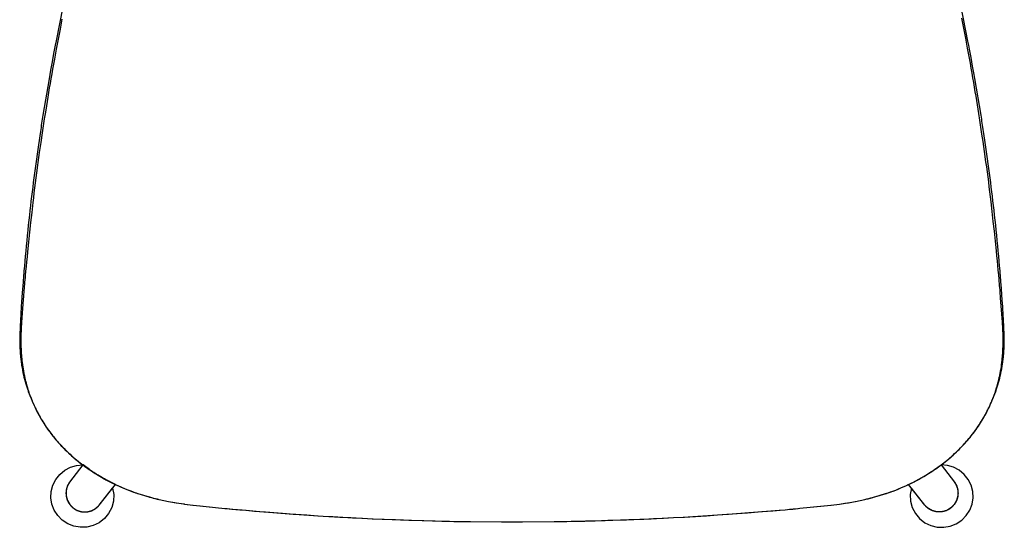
# Model space of a CAD drawing. Header units: metres. Extents: x -0.236 to 0.236, y -0.247 to 0.247.
# Tile 1 of 3: x -0.236 to 0.236, y -0.247 to -0.004. Entities that reach past the tile are written whole.
import ezdxf

# ---------------------------------------------------------------- set-up
doc = ezdxf.new("R2010")
doc.units = ezdxf.units.M
doc.header["$MEASUREMENT"] = 0
doc.layers.get('0').update_dxf_attribs({"true_color": 0x000000})

# ---------------------------------------------------------------- blocks, each defined once
blk = doc.blocks.new('73130027-b527-4be1-b67b-040a255211cd')
blk.add_line((-0.18979, -0.22615), (-0.19141, -0.22538))
for points in [[(0.00014, -0.24402, 0), (0.00505, -0.24401, 0), (0.02015, -0.24391, 0), (0.02118, -0.2439, 0), (0.02262, -0.24388, 0), (0.02414, -0.24386, 0), (0.02573, -0.24383, 0), (0.02826, -0.24378, 0), (0.03096, -0.24372, 0), (0.03481, -0.24363, 0), (0.03897, -0.24351, 0), (0.04459, -0.24334, 0), (0.05196, -0.2431, 0), (0.05589, -0.24296, 0), (0.06127, -0.24276, 0), (0.06662, -0.24253, 0), (0.07196, -0.24229, 0), (0.07728, -0.24202, 0), (0.08258, -0.24173, 0), (0.08786, -0.24143, 0), (0.09313, -0.24109, 0), (0.09837, -0.24074, 0), (0.1036, -0.24037, 0), (0.11344, -0.23962, 0), (0.11995, -0.23911, 0), (0.12482, -0.23872, 0), (0.12834, -0.23842, 0), (0.13076, -0.23821, 0), (0.133, -0.23801, 0), (0.13439, -0.23789, 0), (0.1357, -0.23776, 0), (0.13693, -0.23765, 0), (0.13776, -0.23756, 0), (0.14934, -0.23639, 0), (0.14939, -0.23639, 0), (0.15262, -0.23603, 0), (0.15273, -0.23602, 0), (0.15674, -0.23551, 0), (0.16062, -0.23493, 0), (0.16104, -0.23486, 0), (0.1643, -0.23428, 0), (0.1644, -0.23427, 0), (0.16897, -0.2333, 0), (0.16939, -0.2332, 0), (0.17049, -0.23294, 0), (0.17156, -0.23267, 0), (0.17259, -0.2324, 0), (0.17359, -0.23213, 0), (0.17371, -0.2321, 0), (0.17905, -0.23047, 0), (0.17922, -0.23041, 0), (0.17957, -0.2303, 0), (0.18096, -0.22982, 0), (0.18234, -0.22932, 0), (0.18371, -0.22879, 0), (0.18507, -0.22824, 0), (0.18642, -0.22766, 0), (0.18778, -0.22706, 0), (0.18914, -0.22645, 0), (0.1905, -0.22581, 0), (0.19187, -0.22515, 0), (0.19323, -0.22447, 0), (0.19457, -0.22376, 0), (0.19589, -0.22302, 0), (0.1972, -0.22225, 0), (0.19785, -0.22185, 0), (0.19847, -0.22147, 0), (0.19906, -0.2211, 0), (0.19963, -0.22075, 0), (0.20017, -0.2204, 0), (0.20069, -0.22007, 0), (0.20118, -0.21975, 0), (0.20165, -0.21944, 0), (0.20209, -0.21915, 0), (0.20251, -0.21886, 0), (0.20333, -0.21828, 0), (0.20415, -0.2177, 0), (0.20497, -0.2171, 0), (0.20577, -0.2165, 0), (0.20657, -0.21588, 0), (0.20736, -0.21526, 0), (0.20813, -0.21464, 0), (0.2089, -0.214, 0), (0.20966, -0.21335, 0), (0.21042, -0.2127, 0), (0.21116, -0.21204, 0), (0.21189, -0.21137, 0), (0.21261, -0.21069, 0), (0.21333, -0.21001, 0), (0.21403, -0.20932, 0), (0.21472, -0.20862, 0), (0.2154, -0.20792, 0), (0.21607, -0.20721, 0), (0.21673, -0.20649, 0), (0.21737, -0.20577, 0), (0.21801, -0.20505, 0), (0.21863, -0.20432, 0), (0.21924, -0.20358, 0), (0.21984, -0.20284, 0), (0.22043, -0.20209, 0), (0.22101, -0.20133, 0), (0.22157, -0.20057, 0), (0.22213, -0.19981, 0), (0.22267, -0.19904, 0), (0.2232, -0.19826, 0), (0.22372, -0.19748, 0), (0.22423, -0.19669, 0), (0.22473, -0.19589, 0), (0.22524, -0.19506, 0), (0.22574, -0.19421, 0), (0.22624, -0.19334, 0), (0.22648, -0.19289, 0), (0.22674, -0.19243, 0), (0.22699, -0.19196, 0), (0.22724, -0.19147, 0), (0.2275, -0.19097, 0), (0.22775, -0.19046, 0), (0.22801, -0.18994, 0), (0.22827, -0.1894, 0), (0.2284, -0.18913, 0), (0.22845, -0.18903, 0), (0.22849, -0.18895, 0), (0.22865, -0.1886, 0), (0.22896, -0.18792, 0), (0.22926, -0.18725, 0), (0.22955, -0.18658, 0), (0.22969, -0.18625, 0), (0.22976, -0.18608, 0), (0.23115, -0.18268, 0), (0.23122, -0.18248, 0), (0.23138, -0.18207, 0), (0.23153, -0.18165, 0), (0.23169, -0.18122, 0), (0.23184, -0.18077, 0), (0.23199, -0.18031, 0), (0.23215, -0.17985, 0), (0.2323, -0.17937, 0), (0.23246, -0.17887, 0), (0.23261, -0.17837, 0), (0.23291, -0.17735, 0), (0.2332, -0.17631, 0), (0.23347, -0.17526, 0), (0.23373, -0.17418, 0), (0.23398, -0.17309, 0), (0.23421, -0.17195, 0), (0.23443, -0.17078, 0), (0.23464, -0.16958, 0), (0.23484, -0.16834, 0), (0.23493, -0.16772, 0), (0.23501, -0.16712, 0), (0.23509, -0.16653, 0), (0.23516, -0.16596, 0), (0.23522, -0.1654, 0), (0.23528, -0.16486, 0), (0.23533, -0.16433, 0), (0.23537, -0.16382, 0), (0.23538, -0.16357, 0), (0.2354, -0.16333, 0), (0.23557, -0.16003, 0), (0.23562, -0.15909, 0), (0.23563, -0.15864, 0), (0.23564, -0.15817, 0), (0.23565, -0.15769, 0), (0.23566, -0.1572, 0), (0.23566, -0.15669, 0), (0.23566, -0.15618, 0), (0.23565, -0.15566, 0), (0.23565, -0.15512, 0), (0.23564, -0.15485, 0), (0.23564, -0.15471, 0), (0.2355, -0.15053, 0), (0.23549, -0.15037, 0), (0.23513, -0.14453, 0), (0.23509, -0.14385, 0), (0.23502, -0.14275, 0), (0.23489, -0.14086, 0), (0.23468, -0.13788, 0), (0.23428, -0.13243, 0), (0.23413, -0.13036, 0), (0.23405, -0.12929, 0), (0.23396, -0.12821, 0), (0.23388, -0.12712, 0), (0.23379, -0.12602, 0), (0.2337, -0.12491, 0), (0.23361, -0.12378, 0), (0.23341, -0.12149, 0), (0.23321, -0.11916, 0), (0.23299, -0.11678, 0), (0.23277, -0.11436, 0), (0.23253, -0.11188, 0), (0.23229, -0.10936, 0), (0.23204, -0.10685, 0), (0.23179, -0.10438, 0), (0.23153, -0.10195, 0), (0.23128, -0.09956, 0), (0.23102, -0.09721, 0), (0.23076, -0.09489, 0), (0.2305, -0.09262, 0), (0.23024, -0.09038, 0), (0.22997, -0.08818, 0), (0.22971, -0.08599, 0), (0.22943, -0.08379, 0), (0.22915, -0.08157, 0), (0.22886, -0.07935, 0), (0.22857, -0.07711, 0), (0.22827, -0.07485, 0), (0.22796, -0.07259, 0), (0.22765, -0.07031, 0), (0.22734, -0.06802, 0), (0.22702, -0.06576, 0), (0.2267, -0.06354, 0), (0.22638, -0.06137, 0), (0.22607, -0.05925, 0), (0.22576, -0.05717, 0), (0.2256, -0.05615, 0), (0.22544, -0.05514, 0), (0.22529, -0.05414, 0), (0.22513, -0.05316, 0), (0.22498, -0.05218, 0), (0.22483, -0.05122, 0), (0.22452, -0.04932, 0), (0.22158, -0.03184, 0), (0.22123, -0.02983, 0), (0.22051, -0.0258, 0), (0.21977, -0.02178, 0), (0.21902, -0.01775, 0), (0.21863, -0.01574, 0), (0.21826, -0.01385, 0), (0.21498, 0.00252, 0)], [(-0.21499, 0.00249, 0), (-0.21825, -0.01378, 0), (-0.21864, -0.01578, 0), (-0.21941, -0.01981, 0), (-0.22015, -0.02383, 0), (-0.22088, -0.02786, 0), (-0.22159, -0.03188, 0), (-0.22453, -0.04937, 0), (-0.22483, -0.05126, 0), (-0.22499, -0.05223, 0), (-0.22514, -0.0532, 0), (-0.2253, -0.05419, 0), (-0.22545, -0.05519, 0), (-0.22561, -0.05619, 0), (-0.22576, -0.05722, 0), (-0.22608, -0.05929, 0), (-0.22639, -0.06142, 0), (-0.22671, -0.06359, 0), (-0.22702, -0.06581, 0), (-0.22734, -0.06808, 0), (-0.22766, -0.07036, 0), (-0.22797, -0.07264, 0), (-0.22828, -0.0749, 0), (-0.22858, -0.07716, 0), (-0.22887, -0.0794, 0), (-0.22916, -0.08162, 0), (-0.22944, -0.08384, 0), (-0.22971, -0.08604, 0), (-0.22998, -0.08823, 0), (-0.23025, -0.09043, 0), (-0.23051, -0.09267, 0), (-0.23077, -0.09494, 0), (-0.23103, -0.09726, 0), (-0.23128, -0.09961, 0), (-0.23154, -0.10201, 0), (-0.23179, -0.10444, 0), (-0.23204, -0.10691, 0), (-0.23229, -0.10942, 0), (-0.23254, -0.11194, 0), (-0.23277, -0.11441, 0), (-0.233, -0.11683, 0), (-0.23321, -0.11921, 0), (-0.23341, -0.12155, 0), (-0.23361, -0.12383, 0), (-0.2337, -0.12496, 0), (-0.23379, -0.12607, 0), (-0.23388, -0.12717, 0), (-0.23397, -0.12826, 0), (-0.23405, -0.12934, 0), (-0.23443, -0.13442, 0), (-0.23474, -0.1387, 0), (-0.23489, -0.14088, 0), (-0.23498, -0.14218, 0), (-0.23506, -0.14334, 0), (-0.23509, -0.14387, 0), (-0.23514, -0.14455, 0), (-0.23549, -0.1505, 0), (-0.2355, -0.15054, 0), (-0.23564, -0.1546, 0), (-0.23564, -0.15472, 0), (-0.23564, -0.15486, 0), (-0.23565, -0.15513, 0), (-0.23565, -0.15567, 0), (-0.23566, -0.15619, 0), (-0.23566, -0.1567, 0), (-0.23566, -0.15721, 0), (-0.23565, -0.1577, 0), (-0.23564, -0.15818, 0), (-0.23563, -0.15865, 0), (-0.23562, -0.1591, 0), (-0.2356, -0.15957, 0), (-0.2354, -0.16334, 0), (-0.23538, -0.16358, 0), (-0.23537, -0.16383, 0), (-0.23532, -0.16435, 0), (-0.23528, -0.16487, 0), (-0.23522, -0.16542, 0), (-0.23516, -0.16597, 0), (-0.23509, -0.16654, 0), (-0.23501, -0.16713, 0), (-0.23493, -0.16773, 0), (-0.23484, -0.16835, 0), (-0.23474, -0.16897, 0), (-0.23453, -0.1702, 0), (-0.23432, -0.17139, 0), (-0.23409, -0.17254, 0), (-0.23385, -0.17365, 0), (-0.2336, -0.17473, 0), (-0.23333, -0.1758, 0), (-0.23305, -0.17685, 0), (-0.23276, -0.17788, 0), (-0.23245, -0.17889, 0), (-0.2323, -0.17938, 0), (-0.23214, -0.17986, 0), (-0.23199, -0.18032, 0), (-0.23184, -0.18078, 0), (-0.23168, -0.18123, 0), (-0.23153, -0.18166, 0), (-0.23137, -0.18208, 0), (-0.23122, -0.18249, 0), (-0.23114, -0.18269, 0), (-0.22976, -0.18609, 0), (-0.22969, -0.18625, 0), (-0.22941, -0.18692, 0), (-0.22911, -0.18759, 0), (-0.2288, -0.18827, 0), (-0.22849, -0.18895, 0), (-0.22843, -0.18908, 0), (-0.2284, -0.18915, 0), (-0.22827, -0.18942, 0), (-0.22801, -0.18995, 0), (-0.22775, -0.19047, 0), (-0.22749, -0.19098, 0), (-0.22724, -0.19148, 0), (-0.22698, -0.19197, 0), (-0.22673, -0.19244, 0), (-0.22648, -0.1929, 0), (-0.22623, -0.19335, 0), (-0.22598, -0.19379, 0), (-0.22548, -0.19464, 0), (-0.22498, -0.19548, 0), (-0.22448, -0.1963, 0), (-0.22397, -0.1971, 0), (-0.22346, -0.19788, 0), (-0.22293, -0.19866, 0), (-0.2224, -0.19943, 0), (-0.22185, -0.2002, 0), (-0.22129, -0.20096, 0), (-0.22071, -0.20172, 0), (-0.22013, -0.20247, 0), (-0.21954, -0.20322, 0), (-0.21893, -0.20396, 0), (-0.21831, -0.20469, 0), (-0.21768, -0.20542, 0), (-0.21704, -0.20614, 0), (-0.21639, -0.20686, 0), (-0.21573, -0.20757, 0), (-0.21505, -0.20828, 0), (-0.21437, -0.20898, 0), (-0.21367, -0.20967, 0), (-0.21296, -0.21036, 0), (-0.21225, -0.21104, 0), (-0.21152, -0.21171, 0), (-0.21078, -0.21238, 0), (-0.21003, -0.21303, 0), (-0.20928, -0.21368, 0), (-0.20851, -0.21432, 0), (-0.20774, -0.21496, 0), (-0.20695, -0.21558, 0), (-0.20616, -0.2162, 0), (-0.20536, -0.21681, 0), (-0.20455, -0.21741, 0), (-0.20374, -0.218, 0), (-0.20291, -0.21858, 0), (-0.20208, -0.21915, 0), (-0.20164, -0.21945, 0), (-0.20117, -0.21976, 0), (-0.20068, -0.22008, 0), (-0.20016, -0.22041, 0), (-0.19962, -0.22075, 0), (-0.19905, -0.22111, 0), (-0.19845, -0.22148, 0), (-0.19783, -0.22186, 0), (-0.19653, -0.22264, 0), (-0.19522, -0.2234, 0), (-0.19388, -0.22413, 0), (-0.19253, -0.22482, 0), (-0.19117, -0.22549, 0), (-0.1898, -0.22614, 0), (-0.18844, -0.22676, 0), (-0.18708, -0.22737, 0), (-0.18573, -0.22796, 0), (-0.18437, -0.22852, 0), (-0.18301, -0.22907, 0), (-0.18164, -0.22958, 0), (-0.18025, -0.23007, 0), (-0.17955, -0.2303, 0), (-0.17921, -0.23042, 0), (-0.17904, -0.23047, 0), (-0.17384, -0.23206, 0), (-0.1737, -0.2321, 0), (-0.17358, -0.23213, 0), (-0.17308, -0.23227, 0), (-0.17207, -0.23254, 0), (-0.17102, -0.23281, 0), (-0.16993, -0.23307, 0), (-0.16938, -0.2332, 0), (-0.1691, -0.23327, 0), (-0.16896, -0.2333, 0), (-0.16439, -0.23427, 0), (-0.16143, -0.23479, 0), (-0.16061, -0.23493, 0), (-0.15717, -0.23545, 0), (-0.15673, -0.23551, 0), (-0.15272, -0.23602, 0), (-0.15262, -0.23603, 0), (-0.14935, -0.23639, 0), (-0.13746, -0.23759, 0), (-0.13627, -0.23771, 0), (-0.135, -0.23783, 0), (-0.13365, -0.23796, 0), (-0.13146, -0.23815, 0), (-0.12909, -0.23836, 0), (-0.12565, -0.23865, 0), (-0.12088, -0.23904, 0), (-0.11448, -0.23954, 0), (-0.10479, -0.24028, 0), (-0.10349, -0.24037, 0), (-0.09826, -0.24075, 0), (-0.09301, -0.2411, 0), (-0.08774, -0.24143, 0), (-0.08246, -0.24174, 0), (-0.07716, -0.24203, 0), (-0.07184, -0.2423, 0), (-0.0665, -0.24254, 0), (-0.06115, -0.24276, 0), (-0.05578, -0.24296, 0), (-0.04808, -0.24323, 0), (-0.04219, -0.24342, 0), (-0.03676, -0.24358, 0), (-0.03276, -0.24368, 0), (-0.02996, -0.24375, 0), (-0.02732, -0.2438, 0), (-0.02566, -0.24383, 0), (-0.02407, -0.24386, 0), (-0.02256, -0.24388, 0), (-0.02112, -0.2439, 0), (-0.01993, -0.24391, 0), (-0.00506, -0.24401, 0), (-0.00014, -0.24402, 0), (0.00014, -0.24402, 0)], [(0.00014, -0.24402, 0), (0.00505, -0.24401, 0), (0.02022, -0.24391, 0), (0.02145, -0.2439, 0), (0.02274, -0.24388, 0), (0.02408, -0.24386, 0), (0.0262, -0.24382, 0), (0.02846, -0.24378, 0), (0.03168, -0.24371, 0), (0.03513, -0.24362, 0), (0.03978, -0.24349, 0), (0.04584, -0.2433, 0), (0.05475, -0.243, 0), (0.05831, -0.24287, 0), (0.06306, -0.24269, 0), (0.0678, -0.24248, 0), (0.07252, -0.24226, 0), (0.07723, -0.24203, 0), (0.08192, -0.24177, 0), (0.08661, -0.2415, 0), (0.09127, -0.24121, 0), (0.09592, -0.24091, 0), (0.10056, -0.24059, 0), (0.10288, -0.24042, 0), (0.11276, -0.23968, 0), (0.11955, -0.23915, 0), (0.12392, -0.23879, 0), (0.12789, -0.23846, 0), (0.13077, -0.23821, 0), (0.13276, -0.23804, 0), (0.13461, -0.23787, 0), (0.13576, -0.23776, 0), (0.13685, -0.23765, 0), (0.13774, -0.23756, 0), (0.14935, -0.23639, 0), (0.15266, -0.23602, 0), (0.15275, -0.23601, 0), (0.15681, -0.2355, 0), (0.1593, -0.23513, 0), (0.16082, -0.2349, 0), (0.16438, -0.23427, 0), (0.16444, -0.23426, 0), (0.16893, -0.23331, 0), (0.16991, -0.23308, 0), (0.17088, -0.23284, 0), (0.17181, -0.2326, 0), (0.17272, -0.23237, 0), (0.1736, -0.23213, 0), (0.17371, -0.2321, 0), (0.17883, -0.23054, 0), (0.1791, -0.23045, 0), (0.17941, -0.23035, 0), (0.18002, -0.23015, 0), (0.18125, -0.22972, 0), (0.18247, -0.22927, 0), (0.18368, -0.2288, 0), (0.18489, -0.22831, 0), (0.18609, -0.2278, 0), (0.18729, -0.22728, 0), (0.18849, -0.22674, 0), (0.1897, -0.22619, 0), (0.19091, -0.22562, 0), (0.19212, -0.22503, 0), (0.19332, -0.22443, 0), (0.1945, -0.2238, 0), (0.19568, -0.22314, 0), (0.19684, -0.22246, 0), (0.19742, -0.22212, 0), (0.19798, -0.22177, 0), (0.19853, -0.22143, 0), (0.19905, -0.22111, 0), (0.19956, -0.22079, 0), (0.20004, -0.22048, 0), (0.20051, -0.22019, 0), (0.20095, -0.2199, 0), (0.20138, -0.21962, 0), (0.20178, -0.21935, 0), (0.20217, -0.21909, 0), (0.20253, -0.21884, 0), (0.20327, -0.21833, 0), (0.20472, -0.21729, 0), (0.20614, -0.21622, 0), (0.20754, -0.21512, 0), (0.20891, -0.214, 0), (0.21025, -0.21285, 0), (0.21156, -0.21167, 0), (0.21284, -0.21048, 0), (0.21347, -0.20987, 0), (0.21409, -0.20926, 0), (0.2147, -0.20864, 0), (0.21531, -0.20802, 0), (0.2159, -0.20739, 0), (0.21649, -0.20676, 0), (0.21706, -0.20612, 0), (0.21763, -0.20548, 0), (0.21819, -0.20484, 0), (0.21874, -0.20419, 0), (0.21928, -0.20354, 0), (0.21981, -0.20288, 0), (0.22033, -0.20222, 0), (0.22084, -0.20155, 0), (0.22135, -0.20088, 0), (0.22184, -0.2002, 0), (0.22233, -0.19952, 0), (0.22281, -0.19884, 0), (0.22328, -0.19815, 0), (0.22373, -0.19746, 0), (0.22418, -0.19676, 0), (0.22463, -0.19605, 0), (0.22508, -0.19532, 0), (0.22552, -0.19458, 0), (0.22596, -0.19382, 0), (0.2264, -0.19304, 0), (0.22663, -0.19263, 0), (0.22685, -0.19222, 0), (0.22707, -0.19179, 0), (0.2273, -0.19136, 0), (0.22752, -0.19092, 0), (0.22775, -0.19047, 0), (0.22798, -0.19, 0), (0.22821, -0.18953, 0), (0.22867, -0.18857, 0), (0.22911, -0.18761, 0), (0.22952, -0.18666, 0), (0.22991, -0.18572, 0), (0.23028, -0.18479, 0), (0.23062, -0.18387, 0), (0.23078, -0.18342, 0), (0.23094, -0.18298, 0), (0.23109, -0.18255, 0), (0.23124, -0.18213, 0), (0.23138, -0.18172, 0), (0.23151, -0.18131, 0), (0.23164, -0.18092, 0), (0.23176, -0.18054, 0), (0.23199, -0.17979, 0), (0.23221, -0.17905, 0), (0.23262, -0.17758, 0), (0.23299, -0.17609, 0), (0.23308, -0.17571, 0), (0.23318, -0.17532, 0), (0.23327, -0.17491, 0), (0.23336, -0.17449, 0), (0.23345, -0.17406, 0), (0.23354, -0.17361, 0), (0.23363, -0.17315, 0), (0.23373, -0.17268, 0), (0.23382, -0.1722, 0), (0.23391, -0.1717, 0), (0.23409, -0.17071, 0), (0.23425, -0.16971, 0), (0.23439, -0.16871, 0), (0.23451, -0.1677, 0), (0.23462, -0.1667, 0), (0.23467, -0.16621, 0), (0.23471, -0.16573, 0), (0.23476, -0.16526, 0), (0.23479, -0.16481, 0), (0.23483, -0.16437, 0), (0.23486, -0.16394, 0), (0.23489, -0.16353, 0), (0.23492, -0.16313, 0), (0.23494, -0.16274, 0), (0.23497, -0.16237, 0), (0.23508, -0.15888, 0), (0.23507, -0.15533, 0), (0.23505, -0.15462, 0), (0.23494, -0.1516, 0), (0.23493, -0.15144, 0), (0.23475, -0.14851, 0), (0.23474, -0.14849, 0), (0.2339, -0.13677, 0), (0.23383, -0.13583, 0), (0.23375, -0.13488, 0), (0.23368, -0.13391, 0), (0.2336, -0.13293, 0), (0.23352, -0.13194, 0), (0.23343, -0.13093, 0), (0.23335, -0.12992, 0), (0.23326, -0.12889, 0), (0.23317, -0.12784, 0), (0.23298, -0.12572, 0), (0.23278, -0.12355, 0), (0.23257, -0.12132, 0), (0.23235, -0.11904, 0), (0.23212, -0.11672, 0), (0.23188, -0.11436, 0), (0.23139, -0.10964, 0), (0.2309, -0.10492, 0), (0.23039, -0.1002, 0), (0.22987, -0.09548, 0), (0.22934, -0.09077, 0), (0.22906, -0.0884, 0), (0.22878, -0.08602, 0), (0.22848, -0.08364, 0), (0.22818, -0.08125, 0), (0.22787, -0.07885, 0), (0.22755, -0.07644, 0), (0.22723, -0.07402, 0), (0.22689, -0.0716, 0), (0.2262, -0.06673, 0), (0.2255, -0.06196, 0), (0.22498, -0.05848, 0), (0.22447, -0.05509, 0), (0.22397, -0.05179, 0), (0.22347, -0.04857, 0), (0.22314, -0.04648, 0), (0.22282, -0.04442, 0), (0.22248, -0.04234, 0), (0.22214, -0.04023, 0), (0.22178, -0.03809, 0), (0.22141, -0.03591, 0), (0.22104, -0.03369, 0), (0.22065, -0.03144, 0), (0.22024, -0.02915, 0), (0.21983, -0.02683, 0), (0.21941, -0.02447, 0), (0.21897, -0.02208, 0), (0.21809, -0.01726, 0), (0.21718, -0.01247, 0), (0.21626, -0.0077, 0), (0.21533, -0.00295, 0)], [(-0.21542, -0.0034, 0), (-0.21635, -0.00815, 0), (-0.21727, -0.01293, 0), (-0.21817, -0.01772, 0), (-0.21906, -0.02253, 0), (-0.21949, -0.02492, 0), (-0.21991, -0.02727, 0), (-0.22032, -0.02959, 0), (-0.22072, -0.03187, 0), (-0.22111, -0.03411, 0), (-0.22148, -0.03632, 0), (-0.22185, -0.0385, 0), (-0.2222, -0.04064, 0), (-0.22255, -0.04274, 0), (-0.22288, -0.04481, 0), (-0.22337, -0.04792, 0), (-0.22387, -0.05111, 0), (-0.22437, -0.0544, 0), (-0.22488, -0.05777, 0), (-0.22557, -0.0624, 0), (-0.22626, -0.06719, 0), (-0.22661, -0.06962, 0), (-0.22696, -0.07206, 0), (-0.22729, -0.07448, 0), (-0.22761, -0.07689, 0), (-0.22793, -0.0793, 0), (-0.22824, -0.0817, 0), (-0.22854, -0.08409, 0), (-0.22883, -0.08647, 0), (-0.22911, -0.08885, 0), (-0.22939, -0.09121, 0), (-0.22992, -0.09593, 0), (-0.23044, -0.10065, 0), (-0.23094, -0.10537, 0), (-0.23144, -0.11009, 0), (-0.23192, -0.11481, 0), (-0.23216, -0.11716, 0), (-0.23239, -0.11948, 0), (-0.23261, -0.12174, 0), (-0.23282, -0.12396, 0), (-0.23302, -0.12612, 0), (-0.23311, -0.12719, 0), (-0.2332, -0.12824, 0), (-0.23329, -0.12928, 0), (-0.23338, -0.1303, 0), (-0.23347, -0.13132, 0), (-0.23355, -0.13232, 0), (-0.23363, -0.1333, 0), (-0.23371, -0.13428, 0), (-0.23378, -0.13524, 0), (-0.23385, -0.13619, 0), (-0.23396, -0.13759, 0), (-0.23474, -0.14849, 0), (-0.23494, -0.1515, 0), (-0.23494, -0.15158, 0), (-0.23507, -0.15504, 0), (-0.23507, -0.15539, 0), (-0.23508, -0.15824, 0), (-0.23508, -0.15895, 0), (-0.23496, -0.16244, 0), (-0.23494, -0.16281, 0), (-0.23492, -0.1632, 0), (-0.23489, -0.1636, 0), (-0.23486, -0.16402, 0), (-0.23482, -0.16445, 0), (-0.23479, -0.16489, 0), (-0.23475, -0.16535, 0), (-0.23471, -0.16582, 0), (-0.23466, -0.1663, 0), (-0.23461, -0.1668, 0), (-0.2345, -0.1678, 0), (-0.23438, -0.1688, 0), (-0.23423, -0.1698, 0), (-0.23407, -0.1708, 0), (-0.2339, -0.1718, 0), (-0.2338, -0.17229, 0), (-0.23371, -0.17277, 0), (-0.23362, -0.17324, 0), (-0.23353, -0.1737, 0), (-0.23343, -0.17414, 0), (-0.23334, -0.17457, 0), (-0.23325, -0.17499, 0), (-0.23316, -0.17539, 0), (-0.23307, -0.17579, 0), (-0.23298, -0.17617, 0), (-0.23279, -0.17691, 0), (-0.2324, -0.17838, 0), (-0.23197, -0.17986, 0), (-0.23174, -0.18061, 0), (-0.23161, -0.18099, 0), (-0.23148, -0.18139, 0), (-0.23135, -0.18179, 0), (-0.23121, -0.18221, 0), (-0.23106, -0.18263, 0), (-0.23091, -0.18306, 0), (-0.23075, -0.1835, 0), (-0.23059, -0.18395, 0), (-0.23024, -0.18487, 0), (-0.22987, -0.18581, 0), (-0.22948, -0.18675, 0), (-0.22906, -0.1877, 0), (-0.22863, -0.18866, 0), (-0.22817, -0.18962, 0), (-0.22794, -0.19009, 0), (-0.22771, -0.19055, 0), (-0.22748, -0.191, 0), (-0.22726, -0.19144, 0), (-0.22703, -0.19188, 0), (-0.22681, -0.1923, 0), (-0.22658, -0.19271, 0), (-0.22636, -0.19311, 0), (-0.22592, -0.19389, 0), (-0.22548, -0.19465, 0), (-0.22504, -0.19539, 0), (-0.22459, -0.19612, 0), (-0.22414, -0.19683, 0), (-0.22369, -0.19753, 0), (-0.22323, -0.19822, 0), (-0.22276, -0.1989, 0), (-0.22228, -0.19959, 0), (-0.2218, -0.20026, 0), (-0.2213, -0.20094, 0), (-0.22079, -0.20161, 0), (-0.22028, -0.20228, 0), (-0.21976, -0.20294, 0), (-0.21922, -0.2036, 0), (-0.21868, -0.20425, 0), (-0.21813, -0.2049, 0), (-0.21758, -0.20554, 0), (-0.21701, -0.20618, 0), (-0.21643, -0.20682, 0), (-0.21584, -0.20745, 0), (-0.21525, -0.20808, 0), (-0.21465, -0.2087, 0), (-0.21403, -0.20932, 0), (-0.21341, -0.20993, 0), (-0.21278, -0.21053, 0), (-0.21214, -0.21114, 0), (-0.21085, -0.21232, 0), (-0.20952, -0.21348, 0), (-0.20816, -0.21461, 0), (-0.20678, -0.21572, 0), (-0.20536, -0.2168, 0), (-0.20393, -0.21786, 0), (-0.20247, -0.21889, 0), (-0.20209, -0.21914, 0), (-0.20171, -0.2194, 0), (-0.2013, -0.21967, 0), (-0.20087, -0.21995, 0), (-0.20042, -0.22024, 0), (-0.19995, -0.22054, 0), (-0.19946, -0.22085, 0), (-0.19896, -0.22117, 0), (-0.19843, -0.2215, 0), (-0.19788, -0.22184, 0), (-0.19673, -0.22253, 0), (-0.19557, -0.2232, 0), (-0.19439, -0.22386, 0), (-0.1932, -0.22448, 0), (-0.192, -0.22509, 0), (-0.19079, -0.22567, 0), (-0.18958, -0.22624, 0), (-0.18838, -0.22679, 0), (-0.18717, -0.22733, 0), (-0.18597, -0.22785, 0), (-0.18477, -0.22836, 0), (-0.18357, -0.22885, 0), (-0.18236, -0.22931, 0), (-0.18114, -0.22976, 0), (-0.17991, -0.23019, 0), (-0.17929, -0.23039, 0), (-0.17914, -0.23044, 0), (-0.17906, -0.23047, 0), (-0.17374, -0.23209, 0), (-0.17352, -0.23215, 0), (-0.17264, -0.23239, 0), (-0.17173, -0.23263, 0), (-0.17079, -0.23286, 0), (-0.16982, -0.2331, 0), (-0.16933, -0.23322, 0), (-0.16908, -0.23327, 0), (-0.16895, -0.2333, 0), (-0.16441, -0.23426, 0), (-0.16436, -0.23427, 0), (-0.16075, -0.23491, 0), (-0.15693, -0.23548, 0), (-0.15674, -0.23551, 0), (-0.15268, -0.23602, 0), (-0.14935, -0.23639, 0), (-0.14933, -0.23639, 0), (-0.13749, -0.23759, 0), (-0.13644, -0.23769, 0), (-0.13533, -0.2378, 0), (-0.13416, -0.23791, 0), (-0.13227, -0.23808, 0), (-0.13024, -0.23826, 0), (-0.12731, -0.23851, 0), (-0.12329, -0.23885, 0), (-0.11792, -0.23927, 0), (-0.10987, -0.2399, 0), (-0.10431, -0.24031, 0), (-0.09969, -0.24065, 0), (-0.09505, -0.24097, 0), (-0.09039, -0.24127, 0), (-0.08572, -0.24155, 0), (-0.08104, -0.24182, 0), (-0.07634, -0.24207, 0), (-0.07163, -0.24231, 0), (-0.0669, -0.24252, 0), (-0.06216, -0.24272, 0), (-0.05741, -0.24291, 0), (-0.04934, -0.24319, 0), (-0.04299, -0.24339, 0), (-0.03811, -0.24354, 0), (-0.03359, -0.24366, 0), (-0.03024, -0.24374, 0), (-0.02788, -0.24379, 0), (-0.02566, -0.24383, 0), (-0.02356, -0.24387, 0), (-0.02224, -0.24389, 0), (-0.02098, -0.2439, 0), (-0.01993, -0.24391, 0), (-0.00505, -0.24401, 0), (-0.00014, -0.24402, 0), (0.00014, -0.24402, 0)], [(-0.19116, -0.22789, 0), (-0.19064, -0.23102, 0), (-0.1908, -0.23418, 0), (-0.19162, -0.23724, 0), (-0.19308, -0.24005, 0), (-0.1951, -0.24249, 0), (-0.19759, -0.24445, 0), (-0.20044, -0.24583, 0), (-0.20352, -0.24658, 0), (-0.20669, -0.24665, 0), (-0.2098, -0.24605, 0), (-0.21267, -0.24492, 0), (-0.21525, -0.24322, 0), (-0.21742, -0.24104, 0), (-0.21909, -0.23845, 0), (-0.2202, -0.23557, 0), (-0.22069, -0.23253, 0), (-0.22055, -0.22945, 0), (-0.21977, -0.22647, 0), (-0.2184, -0.22371, 0), (-0.21649, -0.2213, 0), (-0.21412, -0.21933, 0), (-0.21139, -0.21789, 0), (-0.20843, -0.21703, 0), (-0.20536, -0.21681, 0), (-0.21175, -0.22501, 0), (-0.21287, -0.22702, 0), (-0.21343, -0.22924, 0), (-0.21342, -0.23154, 0), (-0.21282, -0.23375, 0), (-0.21168, -0.23574, 0), (-0.21006, -0.23738, 0), (-0.20809, -0.23856, 0), (-0.20588, -0.23919, 0), (-0.20358, -0.23925, 0), (-0.20135, -0.23872, 0), (-0.19932, -0.23764, 0), (-0.19763, -0.23608, 0), (-0.19116, -0.22789, 0)], [(-0.20224, -0.21904, 0), (-0.20535, -0.21681, 0), (-0.20536, -0.21681, 0), (-0.21175, -0.22501, 0)], [(-0.19141, -0.22538, 0), (-0.19142, -0.22538, 0), (-0.19146, -0.22535, 0), (-0.1917, -0.22524, 0), (-0.19218, -0.225, 0), (-0.19266, -0.22476, 0), (-0.19314, -0.22452, 0), (-0.19361, -0.22427, 0), (-0.19408, -0.22402, 0), (-0.19456, -0.22377, 0), (-0.19502, -0.22351, 0), (-0.19549, -0.22325, 0), (-0.19596, -0.22298, 0), (-0.19642, -0.22271, 0), (-0.19688, -0.22244, 0), (-0.19734, -0.22216, 0), (-0.19757, -0.22202, 0), (-0.19802, -0.22175, 0), (-0.19824, -0.22162, 0), (-0.19845, -0.22148, 0), (-0.19866, -0.22135, 0), (-0.19887, -0.22122, 0), (-0.19908, -0.22109, 0), (-0.19928, -0.22096, 0), (-0.19948, -0.22084, 0), (-0.19968, -0.22072, 0), (-0.19987, -0.22059, 0), (-0.20006, -0.22047, 0), (-0.20025, -0.22035, 0), (-0.20043, -0.22023, 0), (-0.20061, -0.22012, 0), (-0.20079, -0.22, 0), (-0.20097, -0.21989, 0), (-0.20114, -0.21978, 0), (-0.2013, -0.21967, 0), (-0.20147, -0.21956, 0), (-0.20163, -0.21945, 0), (-0.20179, -0.21935, 0), (-0.20194, -0.21924, 0), (-0.2021, -0.21914, 0), (-0.20224, -0.21904, 0)], [(0.20224, -0.21904, 0), (0.20536, -0.21681, 0), (0.21175, -0.22501, 0), (0.21187, -0.22517, 0), (0.21198, -0.22533, 0), (0.21209, -0.2255, 0), (0.21219, -0.22567, 0), (0.2123, -0.22584, 0), (0.2124, -0.22602, 0), (0.21249, -0.2262, 0), (0.21259, -0.22639, 0), (0.21268, -0.22657, 0), (0.21276, -0.22677, 0), (0.21285, -0.22696, 0), (0.21292, -0.22716, 0), (0.213, -0.22736, 0), (0.21306, -0.22756, 0), (0.21313, -0.22777, 0), (0.21319, -0.22798, 0), (0.21324, -0.22819, 0), (0.21329, -0.22841, 0), (0.21334, -0.22862, 0), (0.21338, -0.22884, 0), (0.21341, -0.22906, 0), (0.21343, -0.22917, 0), (0.21344, -0.22928, 0), (0.21345, -0.22939, 0), (0.21346, -0.2295, 0), (0.21347, -0.22962, 0), (0.21348, -0.22973, 0), (0.21349, -0.22984, 0), (0.21349, -0.22995, 0), (0.2135, -0.23007, 0), (0.2135, -0.23018, 0), (0.2135, -0.23029, 0), (0.2135, -0.2304, 0), (0.2135, -0.23052, 0), (0.21349, -0.23063, 0), (0.21349, -0.23074, 0), (0.21348, -0.23086, 0), (0.21348, -0.23097, 0), (0.21347, -0.23108, 0), (0.21346, -0.2312, 0), (0.21345, -0.23131, 0), (0.21343, -0.23142, 0), (0.21342, -0.23154, 0), (0.2134, -0.23165, 0), (0.21338, -0.23176, 0), (0.21337, -0.23187, 0), (0.21335, -0.23198, 0), (0.21332, -0.2321, 0), (0.2133, -0.23221, 0), (0.21328, -0.23232, 0), (0.21325, -0.23243, 0), (0.21322, -0.23254, 0), (0.21319, -0.23265, 0), (0.21316, -0.23276, 0), (0.21313, -0.23286, 0), (0.2131, -0.23297, 0), (0.21307, -0.23308, 0), (0.21303, -0.23319, 0), (0.21299, -0.23329, 0), (0.21296, -0.2334, 0), (0.21292, -0.2335, 0), (0.21288, -0.23361, 0), (0.21283, -0.23371, 0), (0.21279, -0.23382, 0), (0.21275, -0.23392, 0), (0.21266, -0.23412, 0), (0.21256, -0.23432, 0), (0.21246, -0.23452, 0), (0.21235, -0.23471, 0), (0.21224, -0.2349, 0), (0.21213, -0.23509, 0), (0.21201, -0.23527, 0), (0.21189, -0.23545, 0), (0.21177, -0.23562, 0), (0.21164, -0.23579, 0), (0.21151, -0.23596, 0), (0.21138, -0.23612, 0), (0.21124, -0.23628, 0), (0.2111, -0.23643, 0), (0.21096, -0.23658, 0), (0.21081, -0.23672, 0), (0.21067, -0.23686, 0), (0.21052, -0.237, 0), (0.21037, -0.23713, 0), (0.21022, -0.23726, 0), (0.21006, -0.23738, 0), (0.20991, -0.2375, 0), (0.20975, -0.23762, 0), (0.20959, -0.23773, 0), (0.20942, -0.23784, 0), (0.20925, -0.23795, 0), (0.20907, -0.23806, 0), (0.20889, -0.23816, 0), (0.20871, -0.23826, 0), (0.20853, -0.23835, 0), (0.20834, -0.23844, 0), (0.20814, -0.23853, 0), (0.20795, -0.23862, 0), (0.20775, -0.2387, 0), (0.20755, -0.23877, 0), (0.20734, -0.23884, 0), (0.20713, -0.23891, 0), (0.20692, -0.23897, 0), (0.20671, -0.23902, 0), (0.2065, -0.23907, 0), (0.20628, -0.23912, 0), (0.20606, -0.23916, 0), (0.20595, -0.23918, 0), (0.20584, -0.2392, 0), (0.20573, -0.23921, 0), (0.20562, -0.23923, 0), (0.20551, -0.23924, 0), (0.20539, -0.23925, 0), (0.20528, -0.23926, 0), (0.20517, -0.23927, 0), (0.20506, -0.23928, 0), (0.20494, -0.23928, 0), (0.20483, -0.23929, 0), (0.20472, -0.23929, 0), (0.2046, -0.23929, 0), (0.20449, -0.23929, 0), (0.20438, -0.23929, 0), (0.20426, -0.23929, 0), (0.20415, -0.23929, 0), (0.20404, -0.23928, 0), (0.20392, -0.23928, 0), (0.20381, -0.23927, 0), (0.2037, -0.23926, 0), (0.20358, -0.23925, 0), (0.20347, -0.23923, 0), (0.20336, -0.23922, 0), (0.20325, -0.2392, 0), (0.20313, -0.23919, 0), (0.20302, -0.23917, 0), (0.20291, -0.23915, 0), (0.2028, -0.23913, 0), (0.20269, -0.23911, 0), (0.20258, -0.23908, 0), (0.20247, -0.23906, 0), (0.20236, -0.23903, 0), (0.20225, -0.239, 0), (0.20214, -0.23897, 0), (0.20203, -0.23894, 0), (0.20192, -0.23891, 0), (0.20181, -0.23888, 0), (0.2017, -0.23884, 0), (0.2016, -0.23881, 0), (0.20149, -0.23877, 0), (0.20139, -0.23873, 0), (0.20128, -0.23869, 0), (0.20118, -0.23865, 0), (0.20097, -0.23857, 0), (0.20077, -0.23848, 0), (0.20057, -0.23838, 0), (0.20037, -0.23828, 0), (0.20018, -0.23818, 0), (0.19999, -0.23807, 0), (0.19981, -0.23796, 0), (0.19962, -0.23784, 0), (0.19945, -0.23773, 0), (0.19927, -0.2376, 0), (0.1991, -0.23748, 0), (0.19894, -0.23735, 0), (0.19877, -0.23722, 0), (0.19862, -0.23708, 0), (0.19846, -0.23695, 0), (0.19831, -0.23681, 0), (0.19817, -0.23666, 0), (0.19803, -0.23652, 0), (0.19789, -0.23638, 0), (0.19776, -0.23623, 0), (0.19763, -0.23608, 0), (0.18978, -0.22615, 0), (0.19141, -0.22538, 0), (0.1918, -0.22519, 0), (0.19218, -0.225, 0), (0.19256, -0.22481, 0), (0.19295, -0.22462, 0), (0.19333, -0.22442, 0), (0.19371, -0.22422, 0), (0.19408, -0.22402, 0), (0.19446, -0.22382, 0), (0.19484, -0.22361, 0), (0.19521, -0.2234, 0), (0.19558, -0.22319, 0), (0.19596, -0.22298, 0), (0.19633, -0.22277, 0), (0.1967, -0.22255, 0), (0.19706, -0.22233, 0), (0.19743, -0.22211, 0), (0.19779, -0.22189, 0), (0.19815, -0.22167, 0), (0.19849, -0.22146, 0), (0.19883, -0.22125, 0), (0.19916, -0.22104, 0), (0.19948, -0.22084, 0), (0.19964, -0.22074, 0), (0.19995, -0.22054, 0), (0.20025, -0.22035, 0), (0.2004, -0.22026, 0), (0.20054, -0.22016, 0), (0.20069, -0.22007, 0), (0.20083, -0.21998, 0), (0.20097, -0.21989, 0), (0.2011, -0.2198, 0), (0.20124, -0.21971, 0), (0.20137, -0.21962, 0), (0.2015, -0.21954, 0), (0.20163, -0.21945, 0), (0.20176, -0.21937, 0), (0.20188, -0.21928, 0), (0.20201, -0.2192, 0), (0.20213, -0.21912, 0), (0.20224, -0.21904, 0)], [(0.19116, -0.22789, 0), (0.19064, -0.23102, 0), (0.1908, -0.23418, 0), (0.19162, -0.23724, 0), (0.19308, -0.24005, 0), (0.1951, -0.24249, 0), (0.19759, -0.24445, 0), (0.20044, -0.24583, 0), (0.20352, -0.24658, 0), (0.20669, -0.24665, 0), (0.2098, -0.24605, 0), (0.21267, -0.24492, 0), (0.21525, -0.24322, 0), (0.21742, -0.24104, 0), (0.21909, -0.23845, 0), (0.2202, -0.23557, 0), (0.22069, -0.23253, 0), (0.22055, -0.22945, 0), (0.21977, -0.22647, 0), (0.2184, -0.22371, 0), (0.21649, -0.2213, 0), (0.21412, -0.21933, 0), (0.21139, -0.21789, 0), (0.20843, -0.21703, 0), (0.20536, -0.21681, 0), (0.21175, -0.22501, 0), (0.21287, -0.22702, 0), (0.21343, -0.22924, 0), (0.21342, -0.23154, 0), (0.21282, -0.23375, 0), (0.21168, -0.23574, 0), (0.21006, -0.23738, 0), (0.20809, -0.23856, 0), (0.20588, -0.23919, 0), (0.20358, -0.23925, 0), (0.20135, -0.23872, 0), (0.19932, -0.23764, 0), (0.19763, -0.23608, 0), (0.19116, -0.22789, 0)], [(-0.21175, -0.22501, 0), (-0.21176, -0.22501, 0), (-0.21177, -0.22504, 0), (-0.21181, -0.22509, 0), (-0.21188, -0.22519, 0), (-0.21195, -0.22529, 0), (-0.21202, -0.22539, 0), (-0.21209, -0.2255, 0), (-0.21216, -0.2256, 0), (-0.21222, -0.22571, 0), (-0.21229, -0.22582, 0), (-0.21235, -0.22593, 0), (-0.21241, -0.22604, 0), (-0.21247, -0.22615, 0), (-0.21253, -0.22627, 0), (-0.21259, -0.22639, 0), (-0.21264, -0.2265, 0), (-0.2127, -0.22662, 0), (-0.21275, -0.22674, 0), (-0.2128, -0.22686, 0), (-0.21285, -0.22699, 0), (-0.2129, -0.22711, 0), (-0.21295, -0.22723, 0), (-0.213, -0.22736, 0), (-0.21304, -0.22749, 0), (-0.21308, -0.22762, 0), (-0.21312, -0.22775, 0), (-0.21316, -0.22788, 0), (-0.2132, -0.22801, 0), (-0.21323, -0.22814, 0), (-0.21326, -0.22827, 0), (-0.21329, -0.22841, 0), (-0.21332, -0.22854, 0), (-0.21335, -0.22868, 0), (-0.21337, -0.22881, 0), (-0.21339, -0.22895, 0), (-0.21341, -0.22909, 0), (-0.21343, -0.22923, 0), (-0.21345, -0.22937, 0), (-0.21346, -0.2295, 0), (-0.21347, -0.22964, 0), (-0.21348, -0.22978, 0), (-0.21349, -0.22993, 0), (-0.2135, -0.23007, 0), (-0.2135, -0.23021, 0), (-0.2135, -0.23035, 0), (-0.2135, -0.23049, 0), (-0.21349, -0.23063, 0), (-0.21349, -0.23077, 0), (-0.21348, -0.23091, 0), (-0.21347, -0.23106, 0), (-0.21346, -0.2312, 0), (-0.21344, -0.23134, 0), (-0.21343, -0.23148, 0), (-0.21341, -0.23162, 0), (-0.21338, -0.23176, 0), (-0.21336, -0.2319, 0), (-0.21333, -0.23204, 0), (-0.21331, -0.23218, 0), (-0.21328, -0.23232, 0), (-0.21324, -0.23245, 0), (-0.21321, -0.23259, 0), (-0.21317, -0.23273, 0), (-0.21313, -0.23286, 0), (-0.21309, -0.233, 0), (-0.21305, -0.23313, 0), (-0.213, -0.23327, 0), (-0.21296, -0.2334, 0), (-0.21291, -0.23353, 0), (-0.21286, -0.23366, 0), (-0.2128, -0.23379, 0), (-0.21275, -0.23392, 0), (-0.21269, -0.23405, 0), (-0.21263, -0.23417, 0), (-0.21257, -0.2343, 0), (-0.21251, -0.23442, 0), (-0.21245, -0.23454, 0), (-0.21238, -0.23466, 0), (-0.21231, -0.23478, 0), (-0.21224, -0.2349, 0), (-0.21217, -0.23502, 0), (-0.2121, -0.23513, 0), (-0.21203, -0.23524, 0), (-0.21195, -0.23536, 0), (-0.21188, -0.23547, 0), (-0.2118, -0.23558, 0), (-0.21172, -0.23568, 0), (-0.21164, -0.23579, 0), (-0.21156, -0.23589, 0), (-0.21148, -0.236, 0), (-0.21139, -0.2361, 0), (-0.21131, -0.2362, 0), (-0.21122, -0.2363, 0), (-0.21113, -0.23639, 0), (-0.21105, -0.23649, 0), (-0.21096, -0.23658, 0), (-0.21087, -0.23667, 0), (-0.21078, -0.23676, 0), (-0.21069, -0.23685, 0), (-0.21059, -0.23693, 0), (-0.2105, -0.23702, 0), (-0.21041, -0.2371, 0), (-0.21031, -0.23718, 0), (-0.21022, -0.23726, 0), (-0.21012, -0.23734, 0), (-0.21007, -0.23737, 0), (-0.21007, -0.23738, 0), (-0.21007, -0.23738, 0), (-0.20997, -0.23746, 0), (-0.20987, -0.23753, 0), (-0.20977, -0.2376, 0), (-0.20967, -0.23767, 0), (-0.20957, -0.23775, 0), (-0.20946, -0.23782, 0), (-0.20935, -0.23788, 0), (-0.20925, -0.23795, 0), (-0.20914, -0.23802, 0), (-0.20903, -0.23808, 0), (-0.20892, -0.23815, 0), (-0.2088, -0.23821, 0), (-0.20869, -0.23827, 0), (-0.20857, -0.23833, 0), (-0.20845, -0.23839, 0), (-0.20834, -0.23844, 0), (-0.20822, -0.2385, 0), (-0.20809, -0.23855, 0), (-0.20797, -0.23861, 0), (-0.20785, -0.23866, 0), (-0.20772, -0.2387, 0), (-0.2076, -0.23875, 0), (-0.20747, -0.2388, 0), (-0.20734, -0.23884, 0), (-0.20721, -0.23888, 0), (-0.20708, -0.23892, 0), (-0.20695, -0.23896, 0), (-0.20682, -0.239, 0), (-0.20668, -0.23903, 0), (-0.20655, -0.23906, 0), (-0.20641, -0.23909, 0), (-0.20628, -0.23912, 0), (-0.20614, -0.23915, 0), (-0.206, -0.23917, 0), (-0.20587, -0.23919, 0), (-0.20573, -0.23921, 0), (-0.20559, -0.23923, 0), (-0.20545, -0.23925, 0), (-0.20531, -0.23926, 0), (-0.20517, -0.23927, 0), (-0.20503, -0.23928, 0), (-0.20489, -0.23929, 0), (-0.20475, -0.23929, 0), (-0.2046, -0.23929, 0), (-0.20446, -0.23929, 0), (-0.20432, -0.23929, 0), (-0.20418, -0.23929, 0), (-0.20404, -0.23928, 0), (-0.2039, -0.23927, 0), (-0.20375, -0.23926, 0), (-0.20361, -0.23925, 0), (-0.20347, -0.23923, 0), (-0.20333, -0.23922, 0), (-0.20319, -0.2392, 0), (-0.20305, -0.23917, 0), (-0.20291, -0.23915, 0), (-0.20277, -0.23912, 0), (-0.20263, -0.23909, 0), (-0.20249, -0.23906, 0), (-0.20236, -0.23903, 0), (-0.20222, -0.239, 0), (-0.20208, -0.23896, 0), (-0.20195, -0.23892, 0), (-0.20181, -0.23888, 0), (-0.20168, -0.23883, 0), (-0.20155, -0.23879, 0), (-0.20141, -0.23874, 0), (-0.20128, -0.23869, 0), (-0.20115, -0.23864, 0), (-0.20102, -0.23859, 0), (-0.2009, -0.23853, 0), (-0.20077, -0.23848, 0), (-0.20065, -0.23842, 0), (-0.20052, -0.23836, 0), (-0.2004, -0.23829, 0), (-0.20028, -0.23823, 0), (-0.20016, -0.23817, 0), (-0.20004, -0.2381, 0), (-0.19992, -0.23803, 0), (-0.19981, -0.23796, 0), (-0.19969, -0.23789, 0), (-0.19958, -0.23782, 0), (-0.19947, -0.23774, 0), (-0.19936, -0.23766, 0), (-0.19925, -0.23759, 0), (-0.19914, -0.23751, 0), (-0.19904, -0.23743, 0), (-0.19894, -0.23735, 0), (-0.19883, -0.23727, 0), (-0.19873, -0.23718, 0), (-0.19863, -0.2371, 0), (-0.19854, -0.23701, 0), (-0.19844, -0.23693, 0), (-0.19835, -0.23684, 0), (-0.19826, -0.23675, 0), (-0.19817, -0.23666, 0), (-0.19808, -0.23658, 0), (-0.19799, -0.23648, 0), (-0.19791, -0.23639, 0), (-0.19782, -0.2363, 0), (-0.19774, -0.23621, 0), (-0.19766, -0.23612, 0), (-0.19762, -0.23607, 0), (-0.18979, -0.22615, 0)]]:
    blk.add_polyline3d(points)

msp = doc.modelspace()

# ---------------------------------------------------------------- block references
msp.add_blockref('73130027-b527-4be1-b67b-040a255211cd', (0, 0))

doc.saveas('drawing.dxf')
